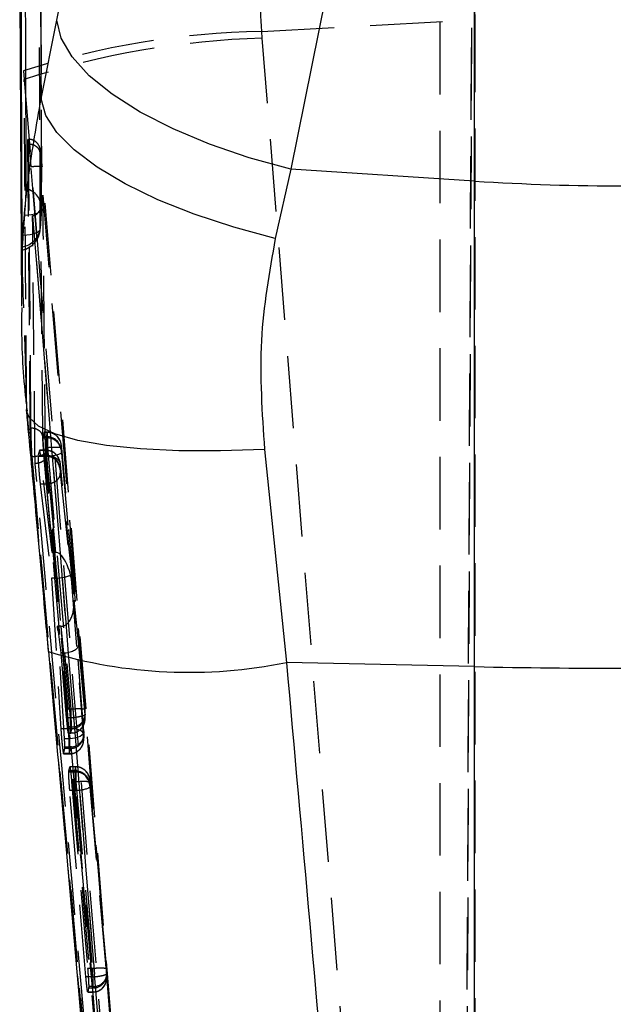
# Model space of a CAD drawing. Extents: x 62 to 368, y 48 to 256.
# Tile 36 of 41: x 186 to 196, y 218 to 235. Entities that reach past the tile are written whole.
import ezdxf

# ---------------------------------------------------------------- set-up
doc = ezdxf.new("R2010")
doc.units = 0
doc.linetypes.add('HIDDEN', pattern=[1.905, 1.27, -0.635])
doc.layers.get('0').update_dxf_attribs({"linetype": 'CONTINUOUS'})

msp = doc.modelspace()

# ---------------------------------------------------------------- linework, layer by layer
at = {"color": 7, "linetype": 'HIDDEN'}
for p, q in [((193.5999, 195.7643), (193.8353, 249.3128)), ((193.5999, 197.329), (193.7976, 242.2551)), ((193.2166, 195.8659), (193.2166, 239.3083)), ((190.0893, 235.0736), (193.8261, 235.2785)), ((193.8261, 235.2785), (193.8261, 201.3747)), ((190.0987, 234.9523), (190.0893, 235.0736)), ((192.7856, 201.5346), (190.0987, 234.9523)), ((185.9112, 234.3811), (185.9237, 234.2287)), ((185.9237, 234.2287), (186.151, 231.4073)), ((186.0018, 233.1818), (185.9871, 233.1818)), ((185.9806, 233.1019), (186.0247, 228.1268)), ((185.9979, 233.1019), (185.9806, 233.1019)), ((186.043, 228.1268), (185.9979, 233.1019)), ((186.151, 231.4073), (186.0457, 232.7055)), ((187.6242, 215.6087), (186.24, 232.702)), ((186.2288, 231.9643), (186.2065, 231.6184)), ((186.2287, 231.9587), (186.2288, 231.9643)), ((186.0775, 231.8439), (186.0711, 231.8431)), ((186.0711, 231.8431), (188.3907, 203.3592)), ((185.9675, 228.4739), (185.919, 230.229)), ((185.9666, 228.4213), (185.9675, 228.4739)), ((186.043, 228.1268), (186.0247, 228.1268)), ((186.2536, 227.9708), (186.2519, 227.9464)), ((186.3218, 227.9464), (186.2519, 227.9464)), ((186.2722, 228.0457), (186.2536, 227.9708)), ((186.3217, 227.9708), (186.2536, 227.9708)), ((186.2738, 228.0466), (186.2722, 228.0457)), ((186.3266, 228.0457), (186.2722, 228.0457)), ((186.3268, 228.0482), (186.2738, 228.0482)), ((186.3217, 227.9708), (186.3266, 228.0457)), ((186.3319, 227.7826), (186.3075, 227.7826)), ((186.6964, 223.1937), (186.3075, 227.7826)), ((186.332, 227.7826), (186.3319, 227.7826)), ((186.3319, 227.7826), (186.7415, 223.1937)), ((186.5756, 227.8193), (186.5707, 227.7444)), ((186.9905, 223.1837), (186.581, 227.7718)), ((186.0619, 227.6223), (186.0555, 227.6223)), ((186.0556, 227.6223), (188.3748, 201.8645)), ((186.3006, 227.6261), (186.1692, 227.6261)), ((186.1924, 227.7304), (186.171, 227.6478)), ((186.306, 227.7304), (186.1924, 227.7304)), ((186.3061, 227.7328), (186.1943, 227.7328)), ((186.3084, 227.6343), (186.2117, 227.6343)), ((186.4143, 225.9413), (186.2117, 227.6343)), ((186.326, 227.6308), (186.2696, 227.6308)), ((186.2696, 227.6308), (186.4143, 225.9413)), ((186.3006, 227.6478), (186.306, 227.7304)), ((186.3085, 227.6343), (186.3084, 227.6343)), ((186.3084, 227.6343), (186.4858, 225.9411)), ((186.4768, 225.9413), (186.326, 227.6308)), ((186.5707, 227.7444), (186.5708, 227.7401)), ((186.575, 227.6844), (186.7956, 225.2131)), ((186.555, 227.5041), (186.5496, 227.4214)), ((186.5496, 227.4214), (186.5496, 227.4178)), ((186.7936, 225.233), (186.5571, 227.4907)), ((186.7956, 225.2131), (186.5575, 227.4862)), ((186.5569, 227.3302), (186.743, 225.5584)), ((186.3078, 227.1387), (186.2044, 227.1387)), ((186.2044, 227.1387), (186.4044, 225.4924)), ((186.4807, 225.4924), (186.3078, 227.1387)), ((186.3078, 227.1387), (186.3079, 227.1387)), ((186.4768, 225.9413), (186.4143, 225.9413)), ((186.743, 225.5584), (186.9584, 222.7645)), ((186.4044, 225.4924), (186.5663, 222.8528)), ((186.4807, 225.4924), (186.4044, 225.4924)), ((186.7093, 222.8528), (186.5057, 225.4936)), ((186.9703, 222.8044), (186.7926, 225.1042)), ((186.7926, 225.1042), (186.8758, 224.3154)), ((186.9705, 222.8021), (186.7934, 225.0948)), ((186.5688, 224.6477), (186.5096, 224.6477)), ((186.6311, 222.6741), (186.5096, 224.6477)), ((186.5096, 224.6477), (186.565, 224.181)), ((186.5688, 224.6477), (186.7213, 222.6741)), ((186.6205, 224.181), (186.5713, 224.6477)), ((186.8758, 224.3154), (186.9846, 223.0957)), ((186.3496, 224.2055), (186.3521, 224.2329)), ((187.8277, 207.7624), (186.3521, 224.2329)), ((186.6205, 224.181), (186.565, 224.181)), ((186.565, 224.181), (186.6625, 223.0419)), ((186.7356, 223.0419), (186.6339, 224.1816)), ((186.7415, 223.1937), (186.6964, 223.1937)), ((186.7415, 223.1937), (186.7415, 223.1937)), ((186.99, 223.0477), (186.9949, 223.1226)), ((186.9949, 223.1226), (186.9948, 223.128)), ((186.7356, 223.0419), (186.6625, 223.0419)), ((186.7356, 223.0419), (186.7356, 223.0419)), ((186.9904, 223.0097), (186.9953, 223.0847)), ((186.7093, 222.8528), (186.5663, 222.8528)), ((186.6956, 222.7757), (186.7408, 222.7757)), ((186.6971, 222.7781), (186.7135, 222.853)), ((186.741, 222.7781), (186.6971, 222.7781)), ((186.7135, 222.853), (186.7149, 222.8839)), ((186.7459, 222.853), (186.7135, 222.853)), ((186.7457, 222.8839), (186.7149, 222.8839)), ((186.7459, 222.853), (186.741, 222.7781)), ((186.7623, 222.779), (186.741, 222.7781)), ((186.9663, 222.6858), (186.9721, 222.7743)), ((186.9703, 222.8044), (186.9705, 222.8021)), ((186.9721, 222.7743), (186.972, 222.7791)), ((186.7213, 222.6741), (186.6311, 222.6741)), ((186.9667, 222.6479), (186.9725, 222.7364)), ((186.6137, 222.4138), (186.7171, 222.4138)), ((186.6151, 222.4163), (186.6355, 222.5047)), ((186.7173, 222.4163), (186.6151, 222.4163)), ((186.6355, 222.5047), (186.637, 222.5324)), ((186.7231, 222.5047), (186.6355, 222.5047)), ((186.723, 222.5324), (186.637, 222.5324)), ((186.7231, 222.5047), (186.7173, 222.4163)), ((186.7044, 222.0943), (186.7057, 222.1137)), ((186.8202, 222.0943), (186.7044, 222.0943)), ((186.7057, 222.1137), (186.7213, 222.1839)), ((186.8202, 222.1137), (186.7057, 222.1137)), ((186.8248, 222.1839), (186.7213, 222.1839)), ((186.7213, 222.1839), (186.7229, 222.1824)), ((186.825, 222.1864), (186.7229, 222.1864)), ((186.8202, 222.1137), (186.8248, 222.1839)), ((186.8301, 221.9208), (186.7557, 221.9208)), ((186.7557, 221.9208), (187.0356, 218.6503)), ((186.8301, 221.9209), (186.8301, 221.9208)), ((186.8301, 221.9208), (187.122, 218.6503)), ((187.0738, 221.9576), (187.0692, 221.8874)), ((187.371, 218.6402), (187.0791, 221.91)), ((186.8245, 221.7736), (186.7231, 221.7736)), ((187.0062, 218.503), (186.7231, 221.7736)), ((187.1165, 218.503), (186.8245, 221.7736)), ((187.0735, 221.8272), (187.3654, 218.5569)), ((187.122, 218.6503), (187.0356, 218.6503)), ((187.122, 218.6503), (187.122, 218.6503)), ((187.1164, 218.503), (187.0062, 218.503)), ((187.1164, 218.503), (187.1165, 218.503)), ((187.3708, 218.5089), (187.3754, 218.5791)), ((187.3712, 218.4709), (187.3758, 218.5412)), ((187.3754, 218.5791), (187.3753, 218.5836)), ((187.0539, 218.3096), (187.0401, 218.2393)), ((187.055, 218.3352), (187.0539, 218.3096)), ((187.1264, 218.3096), (187.0539, 218.3096)), ((187.1263, 218.3352), (187.055, 218.3352)), ((187.0386, 218.2369), (187.1216, 218.2369)), ((187.1218, 218.2393), (187.0401, 218.2393)), ((187.143, 218.2402), (187.1218, 218.2393))]:
    msp.add_line(p, q, dxfattribs=at)
at = {"color": 7, "linetype": 'CONTINUOUS'}
for p, q in [((193.8228, 232.4497), (193.8228, 243.1286)), ((192.6958, 243.0484), (190.6015, 232.6565)), ((185.8445, 235.9845), (185.8767, 230.2579)), ((186.22, 233.89), (186.4946, 235.2674)), ((190.6015, 232.6565), (190.3268, 231.4465)), ((193.8228, 232.4497), (190.6015, 232.6565)), ((193.8228, 223.9418), (193.8228, 232.4497)), ((185.9085, 231.5038), (185.9327, 231.8541)), ((185.8851, 231.3005), (185.8859, 231.2547)), ((190.1383, 227.7471), (190.5233, 224.0162)), ((193.8228, 223.9418), (190.5233, 224.0162)), ((193.8228, 199.2037), (193.8228, 223.9418))]:
    msp.add_line(p, q, dxfattribs=at)
at = {"color": 7, "linetype": 'CONTINUOUS', "flags": 128}
for points in [[(186.4946, 235.2674), (188.343, 244.4388), (188.5891, 245.6592)], [(185.9574, 232.3132), (185.9563, 232.7389), (185.9516, 234.4687), (185.943, 237.861)], [(185.8615, 236.8449), (185.8632, 236.4154), (185.8704, 234.6855), (185.8851, 231.3005)], [(190.6015, 232.6565), (189.8697, 232.857), (189.175, 233.0946), (188.5332, 233.3639), (187.9591, 233.6588), (187.4658, 233.9724), (187.0647, 234.2975), (186.765, 234.6268), (186.5735, 234.9525), (186.4946, 235.2674)], [(190.3268, 231.4465), (189.5983, 231.6406), (188.9064, 231.8679), (188.2668, 232.1231), (187.694, 232.4005), (187.2011, 232.6938), (186.7993, 232.9963), (186.4976, 233.301), (186.3031, 233.6012), (186.22, 233.89)]]:
    msp.add_lwpolyline(points, dxfattribs=at)
at = {"color": 7, "linetype": 'HIDDEN', "flags": 128}
for points in [[(186.211, 237.5103), (186.2123, 237.078), (186.2177, 235.3487), (186.2288, 231.9643)], [(186.2065, 231.6184), (186.2048, 232.0507), (186.1982, 233.78), (186.1859, 237.1606)], [(185.9327, 231.8541), (185.9951, 231.8575), (186.0529, 231.8645), (186.1046, 231.8748), (186.1486, 231.8882), (186.1839, 231.9043), (186.2094, 231.9227), (186.2245, 231.9428), (186.2287, 231.9587)], [(185.9085, 231.5038), (185.9711, 231.5082), (186.0291, 231.516), (186.081, 231.5271), (186.1253, 231.5412), (186.1608, 231.5578), (186.1866, 231.5766), (186.202, 231.597), (186.2065, 231.6184)], [(186.151, 231.4073), (186.2062, 230.7264), (186.729, 224.2779), (187.4315, 215.612)], [(186.9584, 222.7645), (186.9513, 222.7846), (186.9356, 222.8032), (186.9118, 222.8197), (186.8807, 222.8334), (186.8436, 222.8439), (186.8016, 222.8508), (186.7563, 222.8538), (186.7093, 222.8528)], [(186.9705, 222.8021), (186.9679, 222.7822), (186.9554, 222.7601), (186.9333, 222.7389), (186.9024, 222.7194), (186.8641, 222.7026), (186.8199, 222.6891), (186.7716, 222.6795), (186.7213, 222.6741)]]:
    msp.add_lwpolyline(points, dxfattribs=at)
at = {"color": 8, "linetype": 'CONTINUOUS', "flags": 128}
msp.add_lwpolyline([(190.1383, 227.7471), (189.3654, 227.7214), (188.6339, 227.7249), (187.9619, 227.7576), (187.3662, 227.8187), (186.8617, 227.9066), (186.461, 228.0192), (186.1742, 228.1536), (186.0083, 228.3064), (185.9666, 228.4213)], dxfattribs=at)
at = {"color": 7, "linetype": 'HIDDEN'}
for centre, radius, start, end in [((190.3702, 220.4301), 14.6462, 91.09875, 107.72464), ((190.4766, 220.3646), 14.5926, 91.48381, 108.17975), ((185.8808, 231.9736), 0.3481, 358.4582, 77.28707), ((185.8238, 231.9886), 0.406, 355.78008, 0.19393), ((185.8418, 231.6657), 0.3678, 276.75711, 352.61165), ((185.8011, 231.6366), 0.406, 282.44216, 356.83255), ((186.3223, 227.7212), 0.2495, 5.32578, 90.13034), ((186.3332, 227.7067), 0.24, 8.0011, 92.71896), ((186.3272, 227.7961), 0.2495, 5.32949, 90.13247), ((186.3011, 227.3983), 0.2495, 5.32534, 90.131), ((186.311, 227.3854), 0.2409, 7.73682, 92.45835), ((186.3066, 227.4809), 0.2495, 5.32626, 90.13596), ((186.3384, 228.1792), 0.5485, 268.70655, 295.55589), ((186.7575, 223.1209), 0.2374, 267.16385, 1.69846), ((186.7473, 223.1015), 0.2485, 269.67104, 4.86897), ((186.7436, 223.0261), 0.2473, 296.82271, 4.99947), ((186.7338, 222.7705), 0.2383, 267.39628, 2.05618), ((186.7245, 222.7532), 0.2485, 269.67046, 4.86819), ((186.7187, 222.6647), 0.2485, 269.66552, 4.86724), ((186.8208, 221.8642), 0.2495, 5.32987, 90.1344), ((186.8294, 221.8526), 0.2419, 7.43655, 92.16143), ((186.8254, 221.9344), 0.2495, 5.32559, 90.14078), ((186.8369, 222.322), 0.5485, 268.70519, 295.5569), ((187.1365, 218.574), 0.239, 267.55464, 2.30031), ((187.1278, 218.558), 0.2485, 269.66727, 4.8698), ((187.1244, 218.4873), 0.2473, 296.80705, 4.99806)]:
    msp.add_arc(centre, radius, start, end, dxfattribs=at)
at = {"color": 7, "linetype": 'CONTINUOUS'}
for centre, radius, start, end in [((196.4666, 273.8662), 41.5008, 266.34752, 273.65248), ((196.4666, 341.921), 118.0089, 268.716275, 271.283725)]:
    msp.add_arc(centre, radius, start, end, dxfattribs=at)
at = {"color": 8, "linetype": 'CONTINUOUS'}
msp.add_arc((188.8103, 232.3524), 8.5104, 253.19357, 281.61233, dxfattribs=at)
at = {"color": 7, "linetype": 'HIDDEN'}
for centre, major_axis, ratio, start_param, end_param in [((196.4666, 234.0376), (-0.8299, 18.4044), 0.1405287, 1.0287968, 1.4969843), ((186.3264, 227.6701), (-0.0046, 0.3031), 0.0034434, 0.1263457, 0.4239685), ((186.3053, 227.347), (-0.0046, 0.3033), 0.0034538, 0.1267714, 0.4022235), ((186.5082, 225.6217), (-0.0775, 0.3141), 0.7666642, 6.0606796, 6.0962745), ((186.5466, 225.1915), (-0.0727, 0.7493), 0.3320016, 4.7090055, 6.2358177), ((186.4939, 225.5368), (0.249, 0.0227), 0.176487, 4.7437629, 6.25895), ((186.5436, 225.0826), (-0.0396, 0.4343), 0.5731023, 3.0938048, 4.7098046), ((186.5622, 224.8419), (0.2505, -0.0127), 0.7733473, 4.7779695, 4.787992), ((186.6267, 224.2938), (0.2488, 0.0242), 0.4492847, 4.6974542, 6.2598625), ((186.5943, 224.6018), (-0.0405, 0.4201), 0.5923444, 3.0846147, 3.1382063), ((186.7414, 223.151), (-0.0044, 0.3004), 0.0032968, 3.266453, 3.6166097), ((186.9673, 222.8281), (-0.0047, 0.0545), 0.0195116, 3.590454, 4.2611095), ((186.7182, 222.8065), (-0.0047, 0.3045), 0.0035154, 3.5959628, 4.2625209), ((186.7186, 222.8029), (-0.0044, 0.3007), 0.0033115, 3.2671407, 3.5930157), ((186.8251, 221.8107), (-0.0048, 0.3055), 0.0035711, 0.1296114, 0.3807033), ((187.0741, 221.8323), (-0.0048, 0.0555), 0.0195116, 0.1271751, 0.3764005), ((187.1219, 218.6079), (-0.0044, 0.3008), 0.0033208, 3.2675401, 3.5774493)]:
    msp.add_ellipse(centre, major_axis=major_axis, ratio=ratio, start_param=start_param, end_param=end_param, dxfattribs=at)
for points, knots in [([(190.0893, 235.0736), (190.0637, 235.556), (190.0124, 236.5208), (190.0205, 237.9668), (190.0941, 239.4057), (190.2137, 240.3409), (190.2735, 240.8085)], [0, 0, 0, 0, 0.2461305, 0.4922513, 0.7461291, 1, 1, 1, 1]), ([(186.2299, 231.9899), (186.2277, 232.6321), (186.2214, 234.4817), (186.2163, 236.3312), (186.213, 237.5386)], [0, 0, 0, 0, 0.3472184, 1, 1, 1, 1]), ([(185.9675, 228.4739), (185.9587, 229.5867), (185.9435, 231.5061), (185.9296, 233.4231), (185.9237, 234.2287)], [0, 0, 0, 0, 0.5797188, 1, 1, 1, 1]), ([(185.9871, 233.1744), (185.9856, 233.1756), (185.9814, 233.1792), (185.9804, 233.1397), (185.9806, 233.1058), (185.9806, 233.1021)], [0, 0, 0, 0, 0.3244454, 0.925792, 1, 1, 1, 1]), ([(186.0249, 232.9335), (186.0221, 232.96), (186.0141, 233.0345), (186.0014, 233.1305), (185.9942, 233.1605), (185.9905, 233.1754)], [0, 0, 0, 0, 0.2160028, 0.608255, 1, 1, 1, 1]), ([(185.9979, 233.1022), (185.998, 233.1284), (185.9983, 233.1809), (186.0028, 233.1877), (186.0096, 233.1383), (186.0174, 233.0465), (186.0227, 232.9662), (186.0249, 232.9335)], [0, 0, 0, 0, 0.2132143, 0.4270623, 0.6401406, 0.8536908, 1, 1, 1, 1]), ([(186.2395, 232.7059), (186.2371, 232.7367), (186.2308, 232.8134), (186.2194, 232.9182), (186.2104, 232.9822), (186.2027, 233.0191), (186.1937, 233.049), (186.1761, 233.0865), (186.1438, 233.1279), (186.092, 233.1638), (186.0404, 233.1831), (186.009, 233.1797), (186.0015, 233.1789)], [0, 0, 0, 0, 0.1295946, 0.3230411, 0.515823, 0.5918357, 0.6446057, 0.7015464, 0.7776914, 0.8670193, 0.9680537, 1, 1, 1, 1]), ([(185.9979, 233.1021), (186.023, 233.0998), (186.0732, 233.0954), (186.1378, 233.06), (186.1853, 233.0088), (186.1952, 232.9669), (186.2001, 232.9459)], [0, 0, 0, 0, 0.2499994, 0.4999959, 0.7500022, 1, 1, 1, 1]), ([(186.24, 232.702), (186.2398, 232.7045), (186.2367, 232.7426), (186.2302, 232.8154), (186.2206, 232.9045), (186.2118, 232.968), (186.205, 232.998), (186.2005, 232.994), (186.2002, 232.9619), (186.2001, 232.9458)], [0, 0, 0, 0, 0.0114472, 0.1767917, 0.3419302, 0.5066675, 0.6709843, 0.8358278, 1, 1, 1, 1]), ([(186.2001, 232.9458), (186.2007, 232.8738), (186.2038, 232.5134), (186.2171, 230.9998), (186.2315, 229.4142), (186.2437, 228.1169), (186.2451, 227.9727)], [0, 0, 0, 0, 0.0434774, 0.2173878, 0.9130278, 1, 1, 1, 1]), ([(186.0457, 232.7055), (186.0405, 232.767), (186.0337, 232.8473), (186.0266, 232.9172), (186.0249, 232.9335)], [0, 0, 0, 0, 0.76571913, 1, 1, 1, 1]), ([(186.0457, 232.7055), (186.0656, 232.7069), (186.1079, 232.7098), (186.1661, 232.7114), (186.2066, 232.7106), (186.2352, 232.7077), (186.2381, 232.7042), (186.24, 232.702)], [0, 0, 0, 0, 0.1889579, 0.40281, 0.6180382, 0.7591401, 1, 1, 1, 1]), ([(186.0775, 231.8439), (186.0903, 231.8471), (186.1196, 231.8542), (186.1644, 231.8883), (186.2151, 231.9583), (186.25, 232.0689), (186.2555, 232.1589), (186.2529, 232.2053), (186.2529, 232.2062)], [0, 0, 0, 0, 0.0844762, 0.191493, 0.3607189, 0.6670558, 0.99349, 1, 1, 1, 1]), ([(186.2976, 227.6167), (186.2968, 227.6888), (186.2932, 228.0492), (186.2778, 229.5789), (186.264, 231.0367), (186.2529, 232.2062)], [0, 0, 0, 0, 0.0471123, 0.2355614, 1, 1, 1, 1]), ([(186.2529, 232.2062), (186.6495, 227.3439), (187.4382, 217.6753), (188.2211, 208.0062), (188.6103, 203.1996)], [0, 0, 0, 0, 0.502896, 1, 1, 1, 1]), ([(186.1146, 227.498), (186.1142, 227.538), (186.1108, 227.8662), (186.0958, 229.3146), (186.082, 230.723), (186.0711, 231.8431)], [0, 0, 0, 0, 0.027574, 0.2266558, 1, 1, 1, 1]), ([(188.3923, 203.3592), (188.0082, 208.1012), (187.2392, 217.5958), (186.466, 227.0906), (186.0775, 231.8433), (186.0775, 231.8439)], [0, 0, 0, 0, 0.4994087, 0.9999388, 1, 1, 1, 1]), ([(186.3521, 224.2329), (186.2889, 224.9433), (186.1624, 226.366), (186.0325, 227.7707), (185.9675, 228.4739)], [0, 0, 0, 0, 0.4993448, 1, 1, 1, 1]), ([(186.0247, 228.1268), (186.0255, 228.0939), (186.027, 228.0282), (186.0352, 227.8825), (186.0453, 227.7416), (186.0529, 227.6529), (186.0555, 227.6227)], [0, 0, 0, 0, 0.272322, 0.5446275, 0.8445767, 1, 1, 1, 1]), ([(186.043, 228.1268), (186.068, 228.1246), (186.118, 228.1202), (186.1824, 228.0854), (186.23, 228.0348), (186.2401, 227.9934), (186.2451, 227.9727)], [0, 0, 0, 0, 0.2500038, 0.5000014, 0.7500026, 1, 1, 1, 1]), ([(186.0618, 227.6246), (186.0618, 227.6246), (186.0594, 227.6764), (186.0535, 227.7837), (186.0472, 227.9402), (186.044, 228.0569), (186.043, 228.1089), (186.043, 228.1268), (186.043, 228.1268)], [0, 0, 0, 0, 0.000103, 0.2685876, 0.5417528, 0.8434144, 0.9998915, 1, 1, 1, 1]), ([(186.2451, 227.9727), (186.2453, 227.9618), (186.2459, 227.9298), (186.2494, 227.8584), (186.2557, 227.7619), (186.2612, 227.6967), (186.264, 227.6642)], [0, 0, 0, 0, 0.1561956, 0.45714072, 0.72973145, 1, 1, 1, 1]), ([(186.2519, 227.9464), (186.252, 227.9294), (186.2521, 227.8955), (186.2563, 227.8112), (186.2623, 227.7195), (186.2674, 227.6582), (186.2696, 227.6308)], [0, 0, 0, 0, 0.2622597, 0.5244968, 0.7875945, 1, 1, 1, 1]), ([(186.3075, 227.7826), (186.3045, 227.8164), (186.2985, 227.884), (186.2891, 227.9676), (186.2807, 228.0284), (186.2768, 228.0409), (186.2748, 228.0471)], [0, 0, 0, 0, 0.25030389, 0.5006176, 0.75092143, 1, 1, 1, 1]), ([(186.326, 227.6308), (186.326, 227.6309), (186.3255, 227.6647), (186.3244, 227.7349), (186.323, 227.833), (186.3222, 227.9044), (186.3218, 227.9369), (186.3218, 227.9464), (186.3218, 227.9464)], [0, 0, 0, 0, 0.00015595, 0.26531677, 0.53602969, 0.80658961, 0.99984825, 1, 1, 1, 1]), ([(186.5664, 227.8676), (186.565, 227.8727), (186.5595, 227.8928), (186.5409, 227.9305), (186.4989, 227.9858), (186.4288, 228.0307), (186.363, 228.0522), (186.3301, 228.047), (186.3264, 228.0464)], [0, 0, 0, 0, 0.0492501, 0.1957174, 0.3892472, 0.6890794, 0.9658416, 1, 1, 1, 1]), ([(186.3266, 228.0457), (186.3266, 228.0457), (186.3266, 228.05), (186.3269, 228.0473), (186.3279, 228.0097), (186.329, 227.9434), (186.3314, 227.8632), (186.3305, 227.8066), (186.332, 227.7826), (186.332, 227.7826)], [0, 0, 0, 0, 0.0001242, 0.2143708, 0.4244305, 0.6346913, 0.8481454, 0.9999686, 1, 1, 1, 1]), ([(186.332, 227.7826), (186.3648, 227.785), (186.4304, 227.7897), (186.5129, 227.7893), (186.5704, 227.7836), (186.5774, 227.7757), (186.581, 227.7718)], [0, 0, 0, 0, 0.25, 0.5000006, 0.7499987, 1, 1, 1, 1]), ([(186.5809, 227.7724), (186.5808, 227.7746), (186.5796, 227.7872), (186.5773, 227.8105), (186.5753, 227.8283), (186.5715, 227.8515), (186.568, 227.8627), (186.5664, 227.8676)], [0, 0, 0, 0, 0.0600099, 0.3452271, 0.6819159, 0.8594764, 1, 1, 1, 1]), ([(186.581, 227.7718), (186.5806, 227.776), (186.5796, 227.7863), (186.5782, 227.8009), (186.5769, 227.8128), (186.5759, 227.8199), (186.5757, 227.8195), (186.5756, 227.8193)], [0, 0, 0, 0, 0.1519077, 0.3694697, 0.581778, 0.7900597, 1, 1, 1, 1]), ([(186.0619, 227.623), (186.0619, 227.6235), (186.0618, 227.624), (186.0618, 227.6246), (186.0618, 227.6246)], [0, 0, 0, 0, 0.9609232, 1, 1, 1, 1]), ([(188.3758, 201.8651), (188.1365, 204.4914), (187.3543, 213.0761), (186.5914, 221.6626), (186.0619, 227.6223)], [0, 0, 0, 0, 0.3059263, 1, 1, 1, 1]), ([(186.062, 227.6227), (186.0879, 227.6253), (186.1396, 227.6305), (186.2055, 227.6419), (186.2525, 227.654), (186.2601, 227.6611), (186.2639, 227.6646)], [0, 0, 0, 0, 0.2499995, 0.4999978, 0.7499995, 1, 1, 1, 1]), ([(186.2976, 227.6167), (186.2976, 227.6163), (186.298, 227.6139), (186.2994, 227.5996), (186.2921, 227.5748), (186.262, 227.5444), (186.2191, 227.521), (186.1688, 227.5047), (186.1318, 227.5002), (186.1146, 227.498)], [0, 0, 0, 0, 0.0086924, 0.0491801, 0.2890658, 0.49653, 0.677746, 0.8499679, 1, 1, 1, 1]), ([(186.1692, 227.6261), (186.1692, 227.6096), (186.1692, 227.5768), (186.1732, 227.4935), (186.1797, 227.3959), (186.1883, 227.2921), (186.1969, 227.2028), (186.2023, 227.1573), (186.2044, 227.1387)], [0, 0, 0, 0, 0.1742034, 0.3483867, 0.523127, 0.6992148, 0.8766861, 1, 1, 1, 1]), ([(186.2117, 227.6343), (186.2095, 227.6517), (186.2043, 227.6926), (186.197, 227.7324), (186.194, 227.7311), (186.1924, 227.7304)], [0, 0, 0, 0, 0.265507, 0.6220692, 1, 1, 1, 1]), ([(186.264, 227.6642), (186.7935, 221.7048), (187.5565, 213.1187), (188.3387, 204.5345), (188.578, 201.9085)], [0, 0, 0, 0, 0.6940825, 1, 1, 1, 1]), ([(188.5551, 202.3055), (188.1747, 206.5301), (187.4152, 214.9665), (186.6697, 223.4043), (186.2976, 227.6167)], [0, 0, 0, 0, 0.50076016, 1, 1, 1, 1]), ([(186.3079, 227.1387), (186.3075, 227.1585), (186.3066, 227.2051), (186.3051, 227.2955), (186.3035, 227.3978), (186.3021, 227.4946), (186.3011, 227.575), (186.3006, 227.6133), (186.3006, 227.6261), (186.3006, 227.6261)], [0, 0, 0, 0, 0.1302953, 0.3061304, 0.4794828, 0.651513, 0.824652, 0.9998978, 1, 1, 1, 1]), ([(186.306, 227.7304), (186.306, 227.7304), (186.306, 227.7338), (186.3063, 227.7334), (186.3071, 227.7035), (186.3079, 227.6605), (186.3085, 227.6343), (186.3085, 227.6343)], [0, 0, 0, 0, 0.0002072, 0.2791809, 0.6327476, 0.9997908, 1, 1, 1, 1]), ([(186.4841, 227.6558), (186.4807, 227.66), (186.4575, 227.6891), (186.3958, 227.7228), (186.3353, 227.7293), (186.3065, 227.7324)], [0, 0, 0, 0, 0.0819147, 0.5619468, 1, 1, 1, 1]), ([(186.3085, 227.6343), (186.3402, 227.6336), (186.4037, 227.6323), (186.4846, 227.5997), (186.5427, 227.5497), (186.5525, 227.5074), (186.5575, 227.4862)], [0, 0, 0, 0, 0.2500032, 0.4999989, 0.7499983, 1, 1, 1, 1]), ([(186.5708, 227.7401), (186.5709, 227.738), (186.5712, 227.7331), (186.5721, 227.7203), (186.5734, 227.7029), (186.5745, 227.6905), (186.575, 227.6844)], [0, 0, 0, 0, 0.1892256, 0.4564356, 0.7288757, 1, 1, 1, 1]), ([(188.3374, 202.5159), (188.336, 202.5314), (188.2863, 203.082), (188.0439, 205.7726), (187.2991, 214.084), (186.6124, 221.8612), (186.1146, 227.498)], [0, 0, 0, 0, 0.00186925, 0.06612313, 0.3231391, 1, 1, 1, 1]), ([(186.5469, 227.549), (186.5463, 227.5516), (186.5441, 227.5612), (186.5394, 227.5701), (186.5359, 227.5766)], [0, 0, 0, 0, 0.27378077, 1, 1, 1, 1]), ([(186.557, 227.4909), (186.5567, 227.4945), (186.5558, 227.5031), (186.5544, 227.5141), (186.5519, 227.5307), (186.5487, 227.5424), (186.5469, 227.549)], [0, 0, 0, 0, 0.2032517, 0.4893303, 0.7136603, 1, 1, 1, 1]), ([(186.5496, 227.4178), (186.5498, 227.415), (186.5501, 227.4092), (186.5511, 227.3946), (186.5525, 227.3774), (186.5541, 227.3588), (186.5556, 227.3423), (186.5565, 227.3338), (186.5569, 227.3302)], [0, 0, 0, 0, 0.1699179, 0.3397851, 0.5118166, 0.6881662, 0.8687679, 1, 1, 1, 1]), ([(186.5575, 227.4862), (186.5575, 227.4864), (186.557, 227.4912), (186.5561, 227.499), (186.5553, 227.5046), (186.5551, 227.5042), (186.555, 227.5041)], [0, 0, 0, 0, 0.013318, 0.3745648, 0.7350301, 1, 1, 1, 1]), ([(186.3079, 227.1387), (186.3247, 227.1403), (186.3582, 227.1435), (186.4065, 227.1569), (186.4508, 227.176), (186.4892, 227.2005), (186.5204, 227.2295), (186.5427, 227.2617), (186.5562, 227.2958), (186.5566, 227.3187), (186.5569, 227.3302)], [0, 0, 0, 0, 0.12499922, 0.2499972, 0.37499438, 0.4999946, 0.62499406, 0.75000125, 0.87500049, 1, 1, 1, 1]), ([(186.9905, 223.1837), (186.9896, 223.1857), (186.9872, 223.1914), (186.958, 223.1979), (186.9001, 223.2011), (186.8255, 223.2), (186.7695, 223.1958), (186.7415, 223.1937)], [0, 0, 0, 0, 0.1278575, 0.3592211, 0.5728155, 0.7864073, 1, 1, 1, 1]), ([(186.7415, 223.1937), (186.7415, 223.1937), (186.7418, 223.1711), (186.7428, 223.1145), (186.7441, 223.0258), (186.7451, 222.9419), (186.7457, 222.8971), (186.7457, 222.8839), (186.7457, 222.8839)], [0, 0, 0, 0, 0.0001617, 0.1837339, 0.4538019, 0.7251313, 0.9998449, 1, 1, 1, 1]), ([(186.9948, 223.128), (186.9946, 223.1313), (186.9942, 223.1378), (186.993, 223.1534), (186.9918, 223.1693), (186.9909, 223.1795), (186.9905, 223.1837)], [0, 0, 0, 0, 0.2700314, 0.5400011, 0.813378, 1, 1, 1, 1]), ([(186.9953, 223.0837), (186.9956, 223.0896), (186.996, 223.0997), (186.9958, 223.1113), (186.9955, 223.1166), (186.9954, 223.1188)], [0, 0, 0, 0, 0.4483159, 0.7688558, 1, 1, 1, 1]), ([(186.6625, 223.0419), (186.6656, 223.008), (186.6716, 222.9404), (186.681, 222.8559), (186.689, 222.7982), (186.6938, 222.7751), (186.6954, 222.7769), (186.6956, 222.7773)], [0, 0, 0, 0, 0.2358861, 0.4717699, 0.7075737, 0.9422033, 1, 1, 1, 1]), ([(186.9846, 223.0957), (186.9806, 223.0912), (186.9727, 223.0821), (186.915, 223.0665), (186.833, 223.0519), (186.7681, 223.0452), (186.7356, 223.0419)], [0, 0, 0, 0, 0.2499993, 0.5000006, 0.7500009, 1, 1, 1, 1]), ([(186.741, 222.7781), (186.741, 222.7781), (186.741, 222.7739), (186.7406, 222.7768), (186.7397, 222.8148), (186.7384, 222.8816), (186.7369, 222.9617), (186.736, 223.0182), (186.7356, 223.0418), (186.7356, 223.0419)], [0, 0, 0, 0, 0.0001261, 0.2147419, 0.4256632, 0.6364762, 0.8501562, 0.9998739, 1, 1, 1, 1]), ([(186.7408, 222.7797), (186.7583, 222.7792), (186.8047, 222.7778), (186.8702, 222.8077), (186.9256, 222.853), (186.96, 222.9015), (186.9795, 222.9467), (186.9876, 222.9818), (186.9898, 223.0017), (186.9903, 223.0085), (186.9904, 223.0089), (186.9904, 223.009)], [0, 0, 0, 0, 0.1386952, 0.3689885, 0.5534436, 0.7088729, 0.839354, 0.94483, 0.9960685, 0.9998388, 1, 1, 1, 1]), ([(186.9846, 223.0957), (186.985, 223.0915), (186.9859, 223.0811), (186.9874, 223.0665), (186.9887, 223.0544), (186.9897, 223.0473), (186.9899, 223.0476), (186.99, 223.0477)], [0, 0, 0, 0, 0.1516456, 0.3704136, 0.5843762, 0.7949041, 1, 1, 1, 1]), ([(186.5663, 222.8528), (186.5685, 222.8205), (186.5728, 222.7559), (186.5818, 222.6508), (186.5914, 222.5543), (186.6007, 222.4757), (186.6086, 222.4253), (186.6131, 222.4109), (186.6146, 222.4151), (186.6151, 222.4163)], [0, 0, 0, 0, 0.156688, 0.3133269, 0.4707685, 0.6287569, 0.7864713, 0.9432215, 1, 1, 1, 1]), ([(186.7173, 222.4163), (186.7173, 222.4163), (186.7173, 222.412), (186.7169, 222.4147), (186.716, 222.4525), (186.7147, 222.5189), (186.7131, 222.6081), (186.7113, 222.7108), (186.7104, 222.7953), (186.7093, 222.84), (186.7093, 222.8528), (186.7093, 222.8528)], [0, 0, 0, 0, 0.000092, 0.1561492, 0.3095854, 0.4629354, 0.6183048, 0.7760923, 0.935741, 0.9999004, 1, 1, 1, 1]), ([(186.9584, 222.7645), (186.9585, 222.7622), (186.9592, 222.7542), (186.9604, 222.739), (186.9621, 222.7204), (186.9637, 222.7043), (186.965, 222.6924), (186.966, 222.6853), (186.9662, 222.6856), (186.9663, 222.6858)], [0, 0, 0, 0, 0.0636704, 0.2238235, 0.3841382, 0.5420964, 0.6965571, 0.8485234, 1, 1, 1, 1]), ([(186.9725, 222.7355), (186.9727, 222.741), (186.9732, 222.751), (186.973, 222.7621), (186.9728, 222.7673), (186.9727, 222.7692)], [0, 0, 0, 0, 0.4443736, 0.7893398, 1, 1, 1, 1]), ([(186.637, 222.5324), (186.6367, 222.5501), (186.6362, 222.5854), (186.6328, 222.6446), (186.6311, 222.6741)], [0, 0, 0, 0, 0.5013617, 1, 1, 1, 1]), ([(186.717, 222.4166), (186.7235, 222.4157), (186.7613, 222.4107), (186.8236, 222.4336), (186.8872, 222.4761), (186.9275, 222.5247), (186.951, 222.5713), (186.9617, 222.6084), (186.9655, 222.6331), (186.9665, 222.6438), (186.9667, 222.6476), (186.9667, 222.6477)], [0, 0, 0, 0, 0.0525756, 0.3034568, 0.4993268, 0.6624741, 0.800247, 0.9132975, 0.9691995, 0.9995576, 1, 1, 1, 1]), ([(186.7231, 221.7736), (186.7203, 221.8081), (186.7146, 221.8771), (186.7083, 221.9739), (186.7046, 222.0512), (186.7045, 222.0805), (186.7044, 222.0943)], [0, 0, 0, 0, 0.25784953, 0.51576308, 0.77221681, 1, 1, 1, 1]), ([(186.7256, 222.1799), (186.7277, 222.1696), (186.7319, 222.1489), (186.7405, 222.0789), (186.7488, 221.9992), (186.7538, 221.9432), (186.7557, 221.9208)], [0, 0, 0, 0, 0.2710945, 0.5436676, 0.8182288, 1, 1, 1, 1]), ([(186.8245, 221.7736), (186.8245, 221.7737), (186.824, 221.8075), (186.8229, 221.8777), (186.8215, 221.9757), (186.8206, 222.0509), (186.8202, 222.0835), (186.8202, 222.0943), (186.8202, 222.0943)], [0, 0, 0, 0, 0.0001509, 0.2568857, 0.5186356, 0.7804899, 0.9998488, 1, 1, 1, 1]), ([(187.0675, 221.9959), (187.0652, 222.0045), (187.0589, 222.0282), (187.0387, 222.0696), (186.9963, 222.1248), (186.9261, 222.1693), (186.8607, 222.1906), (186.828, 222.1853), (186.8246, 222.1848)], [0, 0, 0, 0, 0.08030527, 0.22380314, 0.41261854, 0.7011231, 0.96924877, 1, 1, 1, 1]), ([(186.8248, 222.1839), (186.8248, 222.1839), (186.8253, 222.1881), (186.8249, 222.1856), (186.8261, 222.1479), (186.8274, 222.0815), (186.8286, 222.0016), (186.8301, 221.9446), (186.8301, 221.9209), (186.8301, 221.9209)], [0, 0, 0, 0, 0.0001262, 0.2143241, 0.4246268, 0.6349223, 0.8481775, 0.9999682, 1, 1, 1, 1]), ([(187.0791, 221.91), (187.0756, 221.9139), (187.0686, 221.9218), (187.0111, 221.9276), (186.9286, 221.9279), (186.863, 221.9232), (186.8301, 221.9209)], [0, 0, 0, 0, 0.2500014, 0.4999997, 0.7499993, 1, 1, 1, 1]), ([(187.0791, 221.9106), (187.0789, 221.9128), (187.0778, 221.9254), (187.0755, 221.9488), (187.0734, 221.9666), (187.0704, 221.9865), (187.068, 221.9943), (187.0675, 221.9959)], [0, 0, 0, 0, 0.0657113, 0.3809222, 0.7532457, 0.9500824, 1, 1, 1, 1]), ([(187.0791, 221.91), (187.0788, 221.9143), (187.0778, 221.9246), (187.0764, 221.9391), (187.0751, 221.951), (187.0741, 221.9581), (187.0739, 221.9578), (187.0738, 221.9576)], [0, 0, 0, 0, 0.1523458, 0.3700222, 0.5824436, 0.7911486, 1, 1, 1, 1]), ([(187.0693, 221.8839), (187.0694, 221.8816), (187.0696, 221.8766), (187.0705, 221.8631), (187.0719, 221.8458), (187.073, 221.8334), (187.0735, 221.8272)], [0, 0, 0, 0, 0.2146871, 0.4735245, 0.737132, 1, 1, 1, 1]), ([(187.0356, 218.6503), (187.0385, 218.6157), (187.0441, 218.5464), (187.0506, 218.4493), (187.0543, 218.3763), (187.0548, 218.3474), (187.055, 218.3352)], [0, 0, 0, 0, 0.2687962, 0.5376497, 0.8051078, 1, 1, 1, 1]), ([(187.371, 218.6402), (187.3701, 218.6423), (187.3677, 218.648), (187.3384, 218.6545), (187.2806, 218.6577), (187.206, 218.6566), (187.15, 218.6524), (187.122, 218.6503)], [0, 0, 0, 0, 0.129543, 0.3592328, 0.5728213, 0.786411, 1, 1, 1, 1]), ([(187.122, 218.6503), (187.122, 218.6502), (187.1224, 218.6238), (187.1234, 218.563), (187.1247, 218.4717), (187.1257, 218.3894), (187.1263, 218.3483), (187.1263, 218.3353), (187.1263, 218.3352)], [0, 0, 0, 0, 0.0001568, 0.2085421, 0.4702839, 0.7334765, 0.9998474, 1, 1, 1, 1]), ([(187.3753, 218.5836), (187.3751, 218.5867), (187.3748, 218.5929), (187.3737, 218.608), (187.3724, 218.6244), (187.3714, 218.6354), (187.371, 218.6402)], [0, 0, 0, 0, 0.2617143, 0.5233586, 0.7880264, 1, 1, 1, 1]), ([(187.0386, 218.2409), (187.0378, 218.2407), (187.0359, 218.2399), (187.0298, 218.2773), (187.0215, 218.3444), (187.0131, 218.4249), (187.0082, 218.4808), (187.0062, 218.503)], [0, 0, 0, 0, 0.14525329, 0.37728261, 0.61049908, 0.84538404, 1, 1, 1, 1]), ([(187.1165, 218.503), (187.1444, 218.5059), (187.2004, 218.5115), (187.2751, 218.5236), (187.3324, 218.5369), (187.3613, 218.5485), (187.3644, 218.5547), (187.3654, 218.5569)], [0, 0, 0, 0, 0.21586876, 0.43173799, 0.64760639, 0.8745816, 1, 1, 1, 1]), ([(187.1216, 218.241), (187.139, 218.2404), (187.1853, 218.239), (187.2507, 218.2687), (187.3062, 218.3141), (187.3408, 218.3625), (187.3602, 218.4077), (187.3684, 218.4429), (187.3707, 218.4627), (187.3711, 218.4694), (187.3712, 218.4698)], [0, 0, 0, 0, 0.1379538, 0.3686995, 0.5534745, 0.7091456, 0.8398508, 0.9455368, 0.9968914, 1, 1, 1, 1]), ([(187.3654, 218.5569), (187.3658, 218.5526), (187.3668, 218.5422), (187.3682, 218.5276), (187.3695, 218.5156), (187.3705, 218.5085), (187.3707, 218.5088), (187.3708, 218.5089)], [0, 0, 0, 0, 0.1525332, 0.3711706, 0.5849469, 0.7952887, 1, 1, 1, 1]), ([(187.3758, 218.5404), (187.3761, 218.5458), (187.3765, 218.5556), (187.3763, 218.5666), (187.3761, 218.5716), (187.376, 218.5734)], [0, 0, 0, 0, 0.4423553, 0.7995122, 1, 1, 1, 1]), ([(187.1218, 218.2393), (187.1218, 218.2393), (187.1218, 218.2377), (187.1217, 218.2393), (187.1216, 218.241)], [0, 0, 0, 0, 0.0015465, 1, 1, 1, 1])]:
    msp.add_open_spline(points, degree=3, knots=knots, dxfattribs=at)
at = {"color": 7, "linetype": 'CONTINUOUS'}
for points, knots in [([(186.1875, 239.6901), (186.1932, 238.6544), (186.2037, 236.7199), (186.2148, 234.7877), (186.22, 233.89)], [0, 0, 0, 0, 0.5353792, 1, 1, 1, 1]), ([(185.9327, 231.8541), (185.9358, 231.8954), (185.9422, 231.9796), (185.9505, 232.1109), (185.9562, 232.2282), (185.9575, 232.2889), (185.9574, 232.3128), (185.9574, 232.3132)], [0, 0, 0, 0, 0.2420164, 0.4928343, 0.744206, 0.996198, 1, 1, 1, 1]), ([(185.8879, 231.2432), (185.8881, 231.2422), (185.889, 231.2356), (185.8922, 231.2667), (185.8978, 231.3361), (185.9036, 231.424), (185.9073, 231.4842), (185.9085, 231.5038)], [0, 0, 0, 0, 0.0490354, 0.3229303, 0.5961925, 0.8688084, 1, 1, 1, 1]), ([(190.3268, 231.4465), (190.2215, 230.8541), (190.0076, 229.6507), (190.0943, 228.3881), (190.1383, 227.7471)], [0, 0, 0, 0, 0.4922508, 1, 1, 1, 1]), ([(185.881, 230.2323), (185.8797, 230.1587), (185.8702, 229.6464), (185.9014, 229.0407), (185.9628, 228.511), (185.9731, 228.4216)], [0, 0, 0, 0, 0.1223773, 0.8518376, 1, 1, 1, 1]), ([(185.9618, 228.418), (186.0124, 227.8722), (186.1238, 226.6709), (186.2511, 225.2626), (186.3272, 224.4004), (186.3444, 224.2049)], [0, 0, 0, 0, 0.39167327, 0.86208343, 1, 1, 1, 1]), ([(186.3505, 224.2077), (186.5402, 222.0697), (187.1771, 214.8905), (187.8777, 207.013), (188.42, 201.2755), (188.4859, 200.5774)], [0, 0, 0, 0, 0.2713988, 0.911346, 1, 1, 1, 1]), ([(190.5233, 224.0162), (191.0659, 217.9111), (191.7948, 209.7102), (192.5528, 201.5114), (192.7465, 199.4162)], [0, 0, 0, 0, 0.7444505, 1, 1, 1, 1])]:
    msp.add_open_spline(points, degree=3, knots=knots, dxfattribs=at)
at = {"color": 8, "linetype": 'CONTINUOUS'}
msp.add_open_spline([(185.919, 230.229), (185.9038, 230.55), (185.8667, 231.3356), (185.9888, 232.5583), (186.1429, 233.4461), (186.22, 233.89)], degree=3, knots=[0, 0, 0, 0, 0.256802, 0.6284053, 1, 1, 1, 1], dxfattribs=at)

doc.saveas('drawing.dxf')
